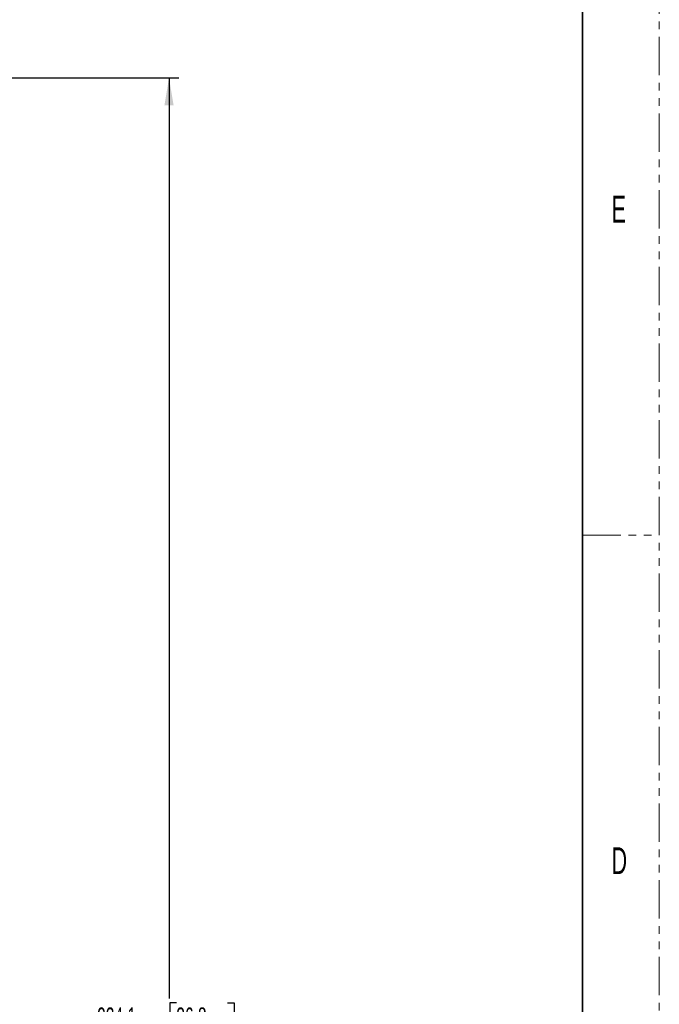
# Model space of a CAD drawing. Header units: millimetres. Extents: x 0 to 1118, y 0 to 864.
# Tile 199 of 200: x 1012 to 1118, y 354 to 517. Entities that reach past the tile are written whole.
import ezdxf

# ---------------------------------------------------------------- set-up
doc = ezdxf.new("R2010")
doc.units = ezdxf.units.MM
doc.linetypes.add('PHANTOM', pattern=[12.7, 6.35, -1.27, 1.27, -1.27, 1.27, -1.27])
doc.layers.add('ALPHAREV', color=7, linetype='Continuous', lineweight=25)
doc.styles.add('SLDTEXTSTYLE0', font='TXT', dxfattribs={"width": 0.605})
doc.styles.add('SLDTEXTSTYLE1', font='TXT', dxfattribs={"width": 0.6})
doc.dimstyles.new('SLDDIMSTYLE1', dxfattribs={"dimtxt": 3.175, "dimasz": 4.572, "dimexe": 0, "dimexo": 0.0625, "dimgap": 0.79375, "dimtad": 0, "dimtih": 1, "dimtoh": 1, "dimdec": 1, "dimlfac": 3, "dimrnd": 1e-09, "dimzin": 12, "dimdsep": 46, "dimtxsty": 'SLDTEXTSTYLE0', "dimsah": 1, "dimcen": 0.09, "dimadec": 0, "dimazin": 3, "dimtfac": 1, "dimtofl": 0, "dimtmove": 0, "dimatfit": 3, "dimfxl": 1, "dimfrac": 2, "dimtolj": 1, "dimtzin": 12, "dimarcsym": 0})

# ---------------------------------------------------------------- blocks, each defined once
blk = doc.blocks.new('_D_2')
at = {"layer": 'ALPHAREV'}
for p, q in [((996.36, 507.58), (1038.02, 507.58)), ((1036.42, 507.58), (1036.42, 355.07)), ((1037.63, 354.34), (1036.54, 354.34)), ((1036.54, 354.34), (1036.54, 349.47)), ((1046.12, 354.34), (1047.21, 354.34)), ((1047.21, 354.34), (1047.21, 349.47)), ((1036.54, 349.47), (1037.63, 349.47)), ((1047.21, 349.47), (1046.12, 349.47)), ((1036.42, 196.23), (1036.42, 348.74)), ((1000.84, 196.23), (1038.02, 196.23))]:
    blk.add_line(p, q, dxfattribs=at)
for points in [[(1036.42, 507.58), (1035.66, 503.01), (1037.18, 503.01)], [(1036.42, 196.23), (1037.18, 200.8), (1035.66, 200.8)]]:
    blk.add_solid(points, dxfattribs=at)
at = {"layer": 'ALPHAREV', "char_height": 3.175, "attachment_point": 1, "style": 'SLDTEXTSTYLE0'}
for s, insert in [('934.1', (1024.53, 353.56)), ('36.8', (1037.63, 353.56))]:
    blk.add_mtext(s, dxfattribs=dict(at, insert=insert))

msp = doc.modelspace()

# ---------------------------------------------------------------- linework, layer by layer
at = {"color": 7, "linetype": 'PHANTOM', "lineweight": 18}
for p, q in [((1117.6, 0), (1117.6, 863.6)), ((1104.9, 431.8), (1117.6, 431.8))]:
    msp.add_line(p, q, dxfattribs=at)
at = {"color": 7, "linetype": 'Continuous', "lineweight": 35}
msp.add_line((1104.9, 838.2), (1104.9, 25.4), dxfattribs=at)

# ---------------------------------------------------------------- texts
at = {"color": 7, "linetype": 'Continuous', "lineweight": 0, "char_height": 4.445, "attachment_point": 1, "style": 'SLDTEXTSTYLE1'}
for s, insert in [('E', (1109.694, 488.048)), ('D', (1109.694, 380.098))]:
    msp.add_mtext(s, dxfattribs=dict(at, insert=insert))

# ---------------------------------------------------------------- dimensions: what is measured, and where the dimension line sits
at = {"layer": 'ALPHAREV'}
dim = msp.add_linear_dim(base=(1036.419, 196.23), p1=(994.76, 507.581), p2=(999.241, 196.23), angle=90, dimstyle='SLDDIMSTYLE1', dxfattribs=at)
dim.commit()
dim.dimension.update_dxf_attribs({"geometry": '_D_2', "text_midpoint": (1036.419, 351.905), "dimtype": 160})

doc.saveas('drawing.dxf')
